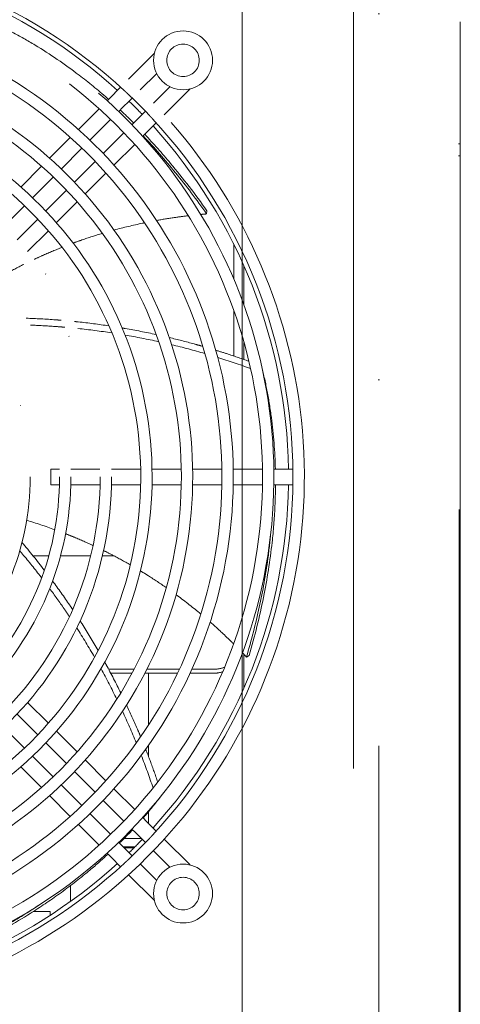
# Model space of a CAD drawing. Header units: millimetres. Extents: x -25606 to 96684, y -22894 to 47132.
# Tile 62 of 89: x 9654 to 9763, y 7194 to 7437. Entities that reach past the tile are written whole.
import ezdxf

# ---------------------------------------------------------------- set-up
doc = ezdxf.new("R2010")
doc.units = ezdxf.units.MM
doc.header["$LTSCALE"] = 50
doc.linetypes.add('A_CARA_15', pattern=[7.6, 5, -1.3, 0, -1.3])
doc.linetypes.add('A_CARA_16', pattern=[11.4, 6, -1.8, 0, -1.8, 0, -1.8])
for name, color, linetype, lineweight in [('CA_OSY', 5, 'A_CARA_15', 18), ('CA_POHHRA18', 8, 'Continuous', 18), ('CA_TG', 9, 'A_CARA_16', 13)]:
    doc.layers.add(name, color=color, linetype=linetype, lineweight=lineweight)

# ---------------------------------------------------------------- blocks, each defined once
blk = doc.blocks.new('tg')
at = {"color": 252}
for p, q in [((5660.19, 6855), (5660.19, 6044)), ((5679.94, 6043), (5679.94, 6855)), ((5680.24, 6163), (5680.24, 6760)), ((5653.94, 6579.25), (5653.94, 6101.5)), ((5598.55, 6448.9), (5604.91, 6455.26)), ((5601.4, 6446.23), (5605.46, 6450.3)), ((5595.98, 6446.34), (5594.29, 6444.64)), ((5595.98, 6446.34), (5596.57, 6446.92)), ((5608.71, 6447.04), (5604.65, 6442.98)), ((5613.67, 6446.49), (5607.32, 6440.13)), ((5593.24, 6443.59), (5594.29, 6444.64)), ((5598.74, 6443.58), (5597.05, 6441.89)), ((5599.42, 6444.25), (5598.74, 6443.58)), ((5586.16, 6436.51), (5591.26, 6441.61)), ((5597.05, 6441.89), (5596.09, 6440.93)), ((5602, 6440.33), (5602.67, 6441)), ((5589.02, 6433.86), (5594.11, 6438.95)), ((5599.35, 6437.68), (5600.3, 6438.63)), ((5600.3, 6438.63), (5602, 6440.33)), ((5603.06, 6435.88), (5605.34, 6438.15)), ((5579.08, 6429.43), (5584.18, 6434.53)), ((5597.36, 6435.7), (5592.27, 6430.6)), ((5581.95, 6426.78), (5587.04, 6431.88)), ((5600.03, 6432.84), (5594.93, 6427.74)), ((5571.99, 6422.35), (5577.09, 6427.45)), ((5590.29, 6428.62), (5585.2, 6423.53)), ((5574.87, 6419.71), (5579.97, 6424.8)), ((5592.95, 6425.76), (5587.85, 6420.66)), ((5583.22, 6421.55), (5578.13, 6416.46)), ((5567.8, 6412.64), (5572.89, 6417.73)), ((5585.86, 6418.68), (5580.76, 6413.58)), ((5576.15, 6414.48), (5571.05, 6409.38)), ((5617.84, 6416.49), (5617.74, 6415.73)), ((5578.78, 6411.59), (5573.67, 6406.49)), ((5624.44, 6408.28), (5624.44, 6399.67)), ((5626.94, 6402.96), (5626.94, 6393.28)), ((5624.44, 6391.96), (5624.44, 6380.76)), ((5626.94, 6384.11), (5626.94, 6379.9)), ((5579.42, 6349.05), (5579.42, 6352.95)), ((5579.42, 6352.95), (5581.49, 6352.95)), ((5584.29, 6352.95), (5591.49, 6352.95)), ((5594.29, 6352.95), (5601.5, 6352.95)), ((5604.3, 6352.95), (5611.5, 6352.95)), ((5614.3, 6352.95), (5621.5, 6352.95)), ((5624.3, 6352.95), (5631.5, 6352.95)), ((5639, 6352.95), (5634.3, 6352.95)), ((5579.42, 6349.05), (5581.49, 6349.05)), ((5584.29, 6349.05), (5591.49, 6349.05)), ((5594.29, 6349.05), (5601.5, 6349.05)), ((5604.3, 6349.05), (5611.5, 6349.05)), ((5614.3, 6349.05), (5621.5, 6349.05)), ((5624.3, 6349.05), (5631.5, 6349.05)), ((5634.3, 6349.05), (5639, 6349.05)), ((5578.85, 6331.57), (5575, 6331.57)), ((5589.18, 6331.57), (5581.75, 6331.57)), ((5594.94, 6331.57), (5592.06, 6331.57)), ((5626.94, 6307.32), (5626.94, 6299.04)), ((5628.22, 6307.06), (5627.56, 6306.67)), ((5593.62, 6303.66), (5599.88, 6303.66)), ((5603.03, 6303.66), (5611.03, 6303.66)), ((5614.11, 6303.66), (5619.44, 6303.66)), ((5594.13, 6302.7), (5599.37, 6302.7)), ((5602.53, 6302.7), (5610.58, 6302.7)), ((5603.44, 6289.96), (5603.44, 6302.7)), ((5613.67, 6302.7), (5619.44, 6302.7)), ((5573.67, 6295.51), (5578.78, 6290.41)), ((5571.05, 6292.62), (5576.15, 6287.52)), ((5572.89, 6284.27), (5567.8, 6289.36)), ((5580.76, 6288.42), (5585.86, 6283.32)), ((5578.13, 6285.54), (5583.22, 6280.45)), ((5603.44, 6282.19), (5603.44, 6284.96)), ((5579.97, 6277.2), (5574.87, 6282.29)), ((5587.85, 6281.34), (5592.95, 6276.24)), ((5577.09, 6274.55), (5571.99, 6279.65)), ((5585.2, 6278.47), (5590.29, 6273.38)), ((5587.04, 6270.12), (5581.95, 6275.22)), ((5594.93, 6274.26), (5600.03, 6269.16)), ((5584.18, 6267.47), (5579.08, 6272.57)), ((5592.27, 6271.4), (5597.36, 6266.3)), ((5594.11, 6263.05), (5589.02, 6268.14)), ((5602.01, 6267.18), (5603.06, 6266.12)), ((5603.44, 6265.74), (5603.44, 6268.61)), ((5591.26, 6260.39), (5586.16, 6265.49)), ((5600.3, 6263.37), (5599.35, 6264.32)), ((5603.06, 6266.12), (5605.34, 6263.85)), ((5597.42, 6262), (5601.67, 6262)), ((5602, 6261.67), (5600.3, 6263.37)), ((5602.67, 6261), (5602, 6261.67)), ((5607.32, 6261.87), (5613.67, 6255.51)), ((5596.09, 6261.07), (5597.05, 6260.11)), ((5597.05, 6260.11), (5598.74, 6258.42)), ((5597.16, 6260), (5600.14, 6260)), ((5599.89, 6259.75), (5597.41, 6259.75)), ((5596.57, 6255.08), (5594.29, 6257.36)), ((5598.74, 6258.42), (5599.42, 6257.75)), ((5604.65, 6259.02), (5608.71, 6254.96)), ((5605.46, 6251.7), (5601.4, 6255.77)), ((5604.91, 6246.74), (5598.55, 6253.1)), ((5584.19, 6246.5), (5584.19, 6250.4)), ((5574.04, 6244.05), (5574.04, 6244.05)), ((5575.07, 6244.05), (5579.24, 6244.05)), ((5579.24, 6243.13), (5579.24, 6244.05))]:
    blk.add_line(p, q, dxfattribs=at)
blk.add_lwpolyline([(4329.94, 6040), (5679.94, 6040), (5679.94, 7290), (4329.94, 7290)], close=True)
for centre, radius in [((5611.95, 6453.53), 7.25), ((5611.95, 6453.53), 4), ((5509.42, 6351), 84.9), ((5509.42, 6351), 82.1), ((5509.42, 6351), 74.9), ((5509.42, 6351), 72.1), ((5509.42, 6351), 64.9), ((5611.95, 6248.47), 7.25), ((5611.95, 6248.47), 4)]:
    blk.add_circle(centre, radius, dxfattribs=at)
for radius, start, end in [(132.4, 271.4066, 132.5159), (129.6, 47.1587, 89.7399), (128.5, 47.7655, 89.1305), (124.9, 271.5091, 135.756), (122.1, 271.6021, 137.1219), (114.9, 271.9796, 141.1438), (112.1, 272.171, 142.956), (104.9, 272.7706, 148.5348), (102.1, 273.0461, 151.2051), (94.9, 273.8751, 160.5336), (129.6, 43.3617, 46.6383), (128.5, 43.9744, 46.0256), (92.1, 274.2504, 166.2884), (129.6, 0.2601, 42.8413), (128.5, 0.8695, 42.2345), (129.6, 317.1587, 359.7399), (128.5, 317.7655, 359.1305), (129.6, 313.3617, 316.6383), (128.5, 313.9744, 316.0256), (129.6, 271.437, 312.8413), (128.5, 271.4493, 312.2345)]:
    blk.add_arc((5509.42, 6351), radius, start, end, dxfattribs=at)
for centre, end_param in [((5619.44, 6306.87), 2.151457), ((5619.44, 6305.91), 2.040841)]:
    blk.add_ellipse(centre, major_axis=(-5, 0), ratio=0.642788, start_param=1.570796, end_param=end_param, dxfattribs=at)
for points, knots in [([(5564.25, 6463.22), (5566.13, 6462.36), (5568, 6461.44), (5571.76, 6459.46), (5573.64, 6458.39), (5579.19, 6455.05), (5582.79, 6452.6), (5588.67, 6448.12), (5590.98, 6446.23), (5593.36, 6444.13), (5593.47, 6444.04), (5593.58, 6443.94)], [-7.933708, -7.933708, -7.933708, -7.933708, -7.194087, -7.194087, -6.437905, -6.437905, -4.941019, -4.941019, -3.943764, -3.943764, -3.894144, -3.894144, -3.894144, -3.894144]), ([(5598.4, 6445.22), (5598.39, 6445.23), (5598.39, 6445.23), (5598.27, 6445.35), (5598.14, 6445.47), (5598.01, 6445.6), (5598, 6445.61), (5597.99, 6445.61), (5597.99, 6445.62), (5597.99, 6445.62), (5597.98, 6445.63), (5597.98, 6445.63), (5597.97, 6445.63), (5597.97, 6445.63), (5597.97, 6445.64), (5597.97, 6445.64), (5597.96, 6445.64), (5597.96, 6445.64), (5597.94, 6445.66), (5597.93, 6445.67), (5597.84, 6445.75), (5597.76, 6445.83), (5597.64, 6445.94), (5597.59, 6445.98), (5597.54, 6446.03)], [0.7781234, 0.7781234, 0.7781234, 0.7781234, 0.7803145, 0.7803145, 0.8328879, 0.8328879, 0.8364034, 0.8364034, 0.8364034, 0.83768, 0.83768, 0.8385104, 0.8385104, 0.8391777, 0.8391777, 0.8399348, 0.8399348, 0.8412171, 0.8412171, 0.846126, 0.846126, 0.8788643, 0.8788643, 0.900273, 0.900273, 0.900273, 0.900273]), ([(5596.47, 6441.31), (5597.53, 6440.32), (5598.57, 6439.31), (5599.67, 6438.22), (5599.72, 6438.17), (5599.78, 6438.11)], [-3.4662233, -3.4662233, -3.4662233, -3.4662233, -2.9925533, -2.9925533, -2.966813, -2.966813, -2.966813, -2.966813]), ([(5603.64, 6439.98), (5603.66, 6439.97), (5603.67, 6439.95), (5603.76, 6439.86), (5603.83, 6439.79), (5603.93, 6439.69), (5603.96, 6439.65), (5604, 6439.61), (5604.02, 6439.59), (5604.03, 6439.58), (5604.03, 6439.57), (5604.04, 6439.57), (5604.04, 6439.56), (5604.04, 6439.56), (5604.05, 6439.56), (5604.05, 6439.56), (5604.05, 6439.55), (5604.05, 6439.55), (5604.06, 6439.55), (5604.06, 6439.55), (5604.07, 6439.53), (5604.08, 6439.53), (5604.19, 6439.41), (5604.29, 6439.29), (5604.41, 6439.17), (5604.42, 6439.14), (5604.44, 6439.12)], [-0.058486, -0.058486, -0.058486, -0.058486, -0.0509399, -0.0509399, -0.0193527, -0.0193527, -0.0067836, -0.0067836, 0, 0, 0, 0.0013372, 0.0013372, 0.0021442, 0.0021442, 0.0027408, 0.0027408, 0.0033876, 0.0033876, 0.0045196, 0.0045196, 0.0077646, 0.0077646, 0.0530372, 0.0530372, 0.0623693, 0.0623693, 0.0623693, 0.0623693]), ([(5603.06, 6435.88), (5602.82, 6435.63), (5602.53, 6435.35), (5602.15, 6434.97), (5602.08, 6434.9), (5602.01, 6434.82)], [0, 0, 0, 0, 0.1451518, 0.1451518, 0.1785402, 0.1785402, 0.1785402, 0.1785402]), ([(5602.12, 6434.94), (5604.85, 6432.07), (5610.19, 6426), (5615.26, 6419.27), (5617.74, 6415.73)], [0.6676518, 0.6676518, 0.6676518, 0.6676518, 0.8333333, 1, 1, 1, 1]), ([(5602.5, 6435.32), (5604.68, 6433.02), (5606.8, 6430.63), (5612, 6424.44), (5614.99, 6420.55), (5617.84, 6416.49)], [-2.547216, -2.547216, -2.547216, -2.547216, -1.529458, -1.529458, 0, 0, 0, 0]), ([(5613.23, 6415.28), (5612.07, 6415.14), (5610.92, 6414.99), (5608.32, 6414.61), (5606.87, 6414.38), (5605.43, 6414.12)], [-7.8347783, -7.8347783, -7.8347783, -7.8347783, -7.4856404, -7.4856404, -7.0449474, -7.0449474, -7.0449474, -7.0449474]), ([(5602.45, 6413.54), (5602.29, 6413.51), (5602.14, 6413.48), (5599.62, 6412.95), (5597.27, 6412.39), (5594.93, 6411.75)], [-6.7411449, -6.7411449, -6.7411449, -6.7411449, -6.694332, -6.694332, -5.9679456, -5.9679456, -5.9679456, -5.9679456]), ([(5592.07, 6410.94), (5590.38, 6410.44), (5588.7, 6409.9), (5586.31, 6409.07), (5585.59, 6408.81), (5584.87, 6408.55)], [-5.6701951, -5.6701951, -5.6701951, -5.6701951, -5.1414507, -5.1414507, -4.9120473, -4.9120473, -4.9120473, -4.9120473]), ([(5582.14, 6407.51), (5580.6, 6406.9), (5579.08, 6406.26), (5576.8, 6405.25), (5576.05, 6404.91), (5575.29, 6404.56)], [-4.6197368, -4.6197368, -4.6197368, -4.6197368, -4.1234006, -4.1234006, -3.8740761, -3.8740761, -3.8740761, -3.8740761]), ([(5572.7, 6403.3), (5571.21, 6402.56), (5569.74, 6401.79), (5568.2, 6400.93), (5568.11, 6400.88), (5568.02, 6400.83)], [-3.5861909, -3.5861909, -3.5861909, -3.5861909, -3.0879967, -3.0879967, -3.0569281, -3.0569281, -3.0569281, -3.0569281]), ([(5573.32, 6390.06), (5575.75, 6389.98), (5578.17, 6389.84), (5581.03, 6389.63), (5581.46, 6389.59), (5581.9, 6389.56)], [-5.9450231, -5.9450231, -5.9450231, -5.9450231, -5.2158847, -5.2158847, -5.0847926, -5.0847926, -5.0847926, -5.0847926]), ([(5574.34, 6388.36), (5576.38, 6388.28), (5578.41, 6388.17), (5581.23, 6387.97), (5582.01, 6387.91), (5582.79, 6387.84)], [-5.7823079, -5.7823079, -5.7823079, -5.7823079, -5.1695618, -5.1695618, -4.9350604, -4.9350604, -4.9350604, -4.9350604]), ([(5585.21, 6389.25), (5585.51, 6389.22), (5585.82, 6389.19), (5588.64, 6388.89), (5591.16, 6388.56), (5593.68, 6388.18)], [-4.7518111, -4.7518111, -4.7518111, -4.7518111, -4.6605197, -4.6605197, -3.8976745, -3.8976745, -3.8976745, -3.8976745]), ([(5596.95, 6387.66), (5597.2, 6387.62), (5597.45, 6387.57), (5600.25, 6387.09), (5602.79, 6386.59), (5605.32, 6386.04)], [-3.5659834, -3.5659834, -3.5659834, -3.5659834, -3.4905399, -3.4905399, -2.7129041, -2.7129041, -2.7129041, -2.7129041]), ([(5608.55, 6385.3), (5610.61, 6384.81), (5612.66, 6384.29), (5615.41, 6383.53), (5616.11, 6383.33), (5616.81, 6383.13)], [-2.3808209, -2.3808209, -2.3808209, -2.3808209, -1.7450172, -1.7450172, -1.5259748, -1.5259748, -1.5259748, -1.5259748]), ([(5620, 6382.18), (5621.02, 6381.87), (5622.04, 6381.55), (5624.76, 6380.66), (5626.46, 6380.08), (5628.15, 6379.48)], [-1.1929208, -1.1929208, -1.1929208, -1.1929208, -0.8733784, -0.8733784, -0.3342691, -0.3342691, -0.3342691, -0.3342691]), ([(5631.34, 6378.1), (5631.84, 6376.09), (5632.29, 6374.05), (5633.08, 6369.88), (5633.42, 6367.75), (5634.25, 6361.46), (5634.58, 6357.24), (5634.68, 6352.95)], [-7.933708, -7.933708, -7.933708, -7.933708, -7.194087, -7.194087, -6.437905, -6.437905, -4.98692, -4.98692, -4.98692, -4.98692]), ([(5639.01, 6350.41), (5639.01, 6350.42), (5639.01, 6350.42), (5639.02, 6350.59), (5639.02, 6350.76), (5639.02, 6350.95), (5639.02, 6350.97), (5639.02, 6350.98), (5639.02, 6350.99), (5639.02, 6350.99), (5639.02, 6351), (5639.02, 6351), (5639.02, 6351), (5639.02, 6351), (5639.02, 6351), (5639.02, 6351), (5639.02, 6351.01), (5639.02, 6351.01), (5639.02, 6351.03), (5639.02, 6351.03), (5639.02, 6351.17), (5639.02, 6351.31), (5639.02, 6351.49), (5639.01, 6351.54), (5639.01, 6351.59)], [0.7714968, 0.7714968, 0.7714968, 0.7714968, 0.7728, 0.7728, 0.8256267, 0.8256267, 0.8295494, 0.8295494, 0.830774, 0.830774, 0.8315149, 0.8315149, 0.8317265, 0.8317265, 0.8317265, 0.8324168, 0.8324168, 0.8334097, 0.8334097, 0.8359375, 0.8359375, 0.8759265, 0.8759265, 0.8928321, 0.8928321, 0.8928321, 0.8928321]), ([(5634.72, 6349.05), (5634.71, 6347.24), (5634.66, 6345.42), (5634.44, 6340.71), (5634.21, 6337.82), (5633.39, 6330.41), (5632.68, 6325.89), (5630.79, 6316.59), (5629.61, 6311.82), (5628.22, 6307.06)], [-4.54959, -4.54959, -4.54959, -4.54959, -3.943764, -3.943764, -2.992553, -2.992553, -1.529458, -1.529458, 0, 0, 0, 0]), ([(5589.76, 6334.13), (5588.26, 6334.83), (5586.74, 6335.5), (5584.47, 6336.44), (5583.74, 6336.73), (5583, 6337.02)], [-3.5861909, -3.5861909, -3.5861909, -3.5861909, -3.0879967, -3.0879967, -2.8507499, -2.8507499, -2.8507499, -2.8507499]), ([(5633.6, 6337.63), (5633.4, 6335.41), (5632.71, 6329.25), (5630.9, 6319), (5628.79, 6310.82), (5627.56, 6306.67)], [0.5717895, 0.5717895, 0.5717895, 0.5717895, 0.6666667, 0.8333333, 1, 1, 1, 1]), ([(5571.72, 6332.83), (5571.95, 6332.57), (5572.17, 6332.3), (5573.96, 6330.17), (5575.49, 6328.28), (5577.02, 6326.29), (5577.06, 6326.23), (5577.11, 6326.18)], [-6.9706078, -6.9706078, -6.9706078, -6.9706078, -6.8658154, -6.8658154, -6.1350889, -6.1350889, -6.113298, -6.113298, -6.113298, -6.113298]), ([(5598.94, 6329.37), (5597.51, 6330.2), (5596.05, 6330.99), (5593.85, 6332.14), (5593.11, 6332.52), (5592.36, 6332.89)], [-4.6197368, -4.6197368, -4.6197368, -4.6197368, -4.1234006, -4.1234006, -3.8740761, -3.8740761, -3.8740761, -3.8740761]), ([(5607.81, 6323.75), (5606.37, 6324.76), (5604.9, 6325.73), (5602.76, 6327.09), (5602.11, 6327.49), (5601.46, 6327.89)], [-5.6701951, -5.6701951, -5.6701951, -5.6701951, -5.1414507, -5.1414507, -4.9120473, -4.9120473, -4.9120473, -4.9120473]), ([(5579.8, 6325.39), (5581.25, 6323.44), (5582.65, 6321.46), (5584.27, 6319.1), (5584.51, 6318.73), (5584.75, 6318.37)], [-5.9450231, -5.9450231, -5.9450231, -5.9450231, -5.2158847, -5.2158847, -5.0847926, -5.0847926, -5.0847926, -5.0847926]), ([(5579.1, 6323.54), (5580.31, 6321.89), (5581.5, 6320.23), (5583.09, 6317.9), (5583.53, 6317.26), (5583.96, 6316.61)], [-5.7823079, -5.7823079, -5.7823079, -5.7823079, -5.1695618, -5.1695618, -4.9350604, -4.9350604, -4.9350604, -4.9350604]), ([(5616.32, 6317.26), (5616.2, 6317.36), (5616.08, 6317.46), (5614.09, 6319.1), (5612.18, 6320.59), (5610.23, 6322.02)], [-6.7411449, -6.7411449, -6.7411449, -6.7411449, -6.694332, -6.694332, -5.9679456, -5.9679456, -5.9679456, -5.9679456]), ([(5586.58, 6315.59), (5586.74, 6315.33), (5586.91, 6315.08), (5588.43, 6312.68), (5589.75, 6310.51), (5591.02, 6308.31)], [-4.7518111, -4.7518111, -4.7518111, -4.7518111, -4.6605197, -4.6605197, -3.8976745, -3.8976745, -3.8976745, -3.8976745]), ([(5624.4, 6309.91), (5623.57, 6310.73), (5622.73, 6311.54), (5620.82, 6313.34), (5619.73, 6314.32), (5618.63, 6315.29)], [-7.8347783, -7.8347783, -7.8347783, -7.8347783, -7.4856404, -7.4856404, -7.0449474, -7.0449474, -7.0449474, -7.0449474]), ([(5592.65, 6305.42), (5592.78, 6305.2), (5592.9, 6304.98), (5594.26, 6302.49), (5595.46, 6300.19), (5596.6, 6297.87)], [-3.5659834, -3.5659834, -3.5659834, -3.5659834, -3.4905399, -3.4905399, -2.7129041, -2.7129041, -2.7129041, -2.7129041]), ([(5598.04, 6294.88), (5598.94, 6292.97), (5599.81, 6291.03), (5600.94, 6288.42), (5601.22, 6287.74), (5601.5, 6287.07)], [-2.3808209, -2.3808209, -2.3808209, -2.3808209, -1.7450172, -1.7450172, -1.5259748, -1.5259748, -1.5259748, -1.5259748]), ([(5602.75, 6283.98), (5603.14, 6282.99), (5603.52, 6282), (5604.52, 6279.32), (5605.13, 6277.62), (5605.71, 6275.92)], [-1.1929208, -1.1929208, -1.1929208, -1.1929208, -0.8733784, -0.8733784, -0.3342691, -0.3342691, -0.3342691, -0.3342691]), ([(5606.62, 6272.57), (5605.36, 6270.92), (5604.04, 6269.29), (5602.48, 6267.48), (5602.3, 6267.28), (5602.12, 6267.07)], [-7.9332456, -7.9332456, -7.9332456, -7.9332456, -7.1903209, -7.1903209, -7.0930578, -7.0930578, -7.0930578, -7.0930578]), ([(5599.5, 6264.17), (5599.1, 6263.74), (5598.69, 6263.31), (5597.63, 6262.21), (5596.96, 6261.54), (5596.29, 6260.87)], [-6.6368504, -6.6368504, -6.6368504, -6.6368504, -6.4309169, -6.4309169, -6.104105, -6.104105, -6.104105, -6.104105]), ([(5604.44, 6262.88), (5604.4, 6262.83), (5604.36, 6262.78), (5604.24, 6262.65), (5604.17, 6262.57), (5604.09, 6262.48), (5604.07, 6262.47), (5604.06, 6262.46), (5604.06, 6262.45), (5604.05, 6262.45), (5604.05, 6262.45), (5604.05, 6262.44), (5604.05, 6262.44), (5604.04, 6262.44), (5604.04, 6262.44), (5604.04, 6262.43), (5604.03, 6262.43), (5604.03, 6262.42), (5604.02, 6262.42), (5604.01, 6262.41), (5603.89, 6262.27), (5603.76, 6262.15), (5603.65, 6262.03), (5603.64, 6262.02), (5603.64, 6262.02)], [-0.0638696, -0.0638696, -0.0638696, -0.0638696, -0.0424609, -0.0424609, -0.0097226, -0.0097226, -0.0048137, -0.0048137, -0.0035314, -0.0035314, -0.0027743, -0.0027743, -0.002107, -0.002107, -0.0012766, -0.0012766, 0, 0, 0, 0.0035155, 0.0035155, 0.0560889, 0.0560889, 0.05828, 0.05828, 0.05828, 0.05828]), ([(5593.47, 6258.18), (5591.91, 6256.73), (5590.3, 6255.32), (5586.36, 6252.04), (5583.99, 6250.2), (5579.2, 6246.75), (5576.8, 6245.14), (5570.52, 6241.18), (5566.56, 6238.94), (5558.15, 6234.63), (5553.71, 6232.59), (5549.13, 6230.72)], [-5.656296, -5.656296, -5.656296, -5.656296, -4.9276, -4.9276, -3.925866, -3.925866, -2.978934, -2.978934, -1.522392, -1.522392, 0, 0, 0, 0]), ([(5594.29, 6257.36), (5594.05, 6257.6), (5593.76, 6257.88), (5593.39, 6258.26), (5593.31, 6258.33), (5593.24, 6258.41)], [0, 0, 0, 0, 0.1451518, 0.1451518, 0.1785402, 0.1785402, 0.1785402, 0.1785402]), ([(5598.4, 6256.78), (5598.38, 6256.76), (5598.37, 6256.74), (5598.28, 6256.66), (5598.21, 6256.59), (5598.1, 6256.49), (5598.07, 6256.46), (5598.02, 6256.42), (5598.01, 6256.4), (5597.99, 6256.39), (5597.99, 6256.38), (5597.98, 6256.38), (5597.98, 6256.37), (5597.98, 6256.37), (5597.97, 6256.37), (5597.97, 6256.37), (5597.97, 6256.37), (5597.97, 6256.36), (5597.96, 6256.36), (5597.96, 6256.36), (5597.95, 6256.35), (5597.94, 6256.34), (5597.82, 6256.23), (5597.71, 6256.13), (5597.58, 6256.01), (5597.56, 6255.99), (5597.54, 6255.97)], [-0.058486, -0.058486, -0.058486, -0.058486, -0.0509399, -0.0509399, -0.0193527, -0.0193527, -0.0067836, -0.0067836, 0, 0, 0, 0.0013372, 0.0013372, 0.0021442, 0.0021442, 0.0027408, 0.0027408, 0.0033876, 0.0033876, 0.0045196, 0.0045196, 0.0077646, 0.0077646, 0.0530372, 0.0530372, 0.0623693, 0.0623693, 0.0623693, 0.0623693]), ([(5576.39, 6245.57), (5574.53, 6244.34), (5569.28, 6241.04), (5560.14, 6236.07), (5552.43, 6232.62), (5548.42, 6230.99)], [0.5717895, 0.5717895, 0.5717895, 0.5717895, 0.6666667, 0.8333333, 1, 1, 1, 1])]:
    blk.add_open_spline(points, degree=3, knots=knots, dxfattribs=at)
for points in [[(5597.3, 6439.75), (5598, 6439.09), (5598.7, 6438.41), (5599.39, 6437.72)], [(5617.74, 6415.73), (5617.26, 6415.69), (5616.79, 6415.65), (5616.31, 6415.6)], [(5586.06, 6387.53), (5588.85, 6387.24), (5591.64, 6386.88), (5594.42, 6386.45)], [(5597.66, 6385.92), (5600.43, 6385.44), (5603.19, 6384.9), (5605.94, 6384.29)], [(5609.14, 6383.55), (5611.89, 6382.88), (5614.62, 6382.15), (5617.33, 6381.36)], [(5620.49, 6380.41), (5623.2, 6379.56), (5625.9, 6378.65), (5628.57, 6377.68)], [(5580.34, 6338.03), (5578.06, 6338.86), (5575.75, 6339.62), (5573.43, 6340.31)], [(5572.27, 6334.85), (5574.16, 6332.64), (5576, 6330.38), (5577.77, 6328.07)], [(5585.76, 6313.86), (5587.28, 6311.49), (5588.73, 6309.08), (5590.13, 6306.64)], [(5627.56, 6306.67), (5627.23, 6307.02), (5626.9, 6307.36), (5626.57, 6307.71)], [(5591.74, 6303.78), (5593.09, 6301.32), (5594.39, 6298.82), (5595.62, 6296.29)], [(5597.04, 6293.33), (5598.23, 6290.76), (5599.36, 6288.18), (5600.43, 6285.56)], [(5601.66, 6282.49), (5602.69, 6279.84), (5603.66, 6277.17), (5604.56, 6274.48)]]:
    blk.add_open_spline(points, degree=3, dxfattribs=at)

msp = doc.modelspace()

# ---------------------------------------------------------------- linework, layer by layer
at = {"layer": 'CA_OSY'}
msp.add_line((9708.76, 708.28), (9708.76, 9208.28), dxfattribs=at)
at = {"layer": 'CA_POHHRA18'}
msp.add_line((9708.76, 9063.28), (9708.76, 853.28), dxfattribs=at)

# ---------------------------------------------------------------- block references
at = {"layer": 'CA_TG'}
msp.add_blockref('tg', (4082.27, 973.28), dxfattribs=at)

doc.saveas('drawing.dxf')
